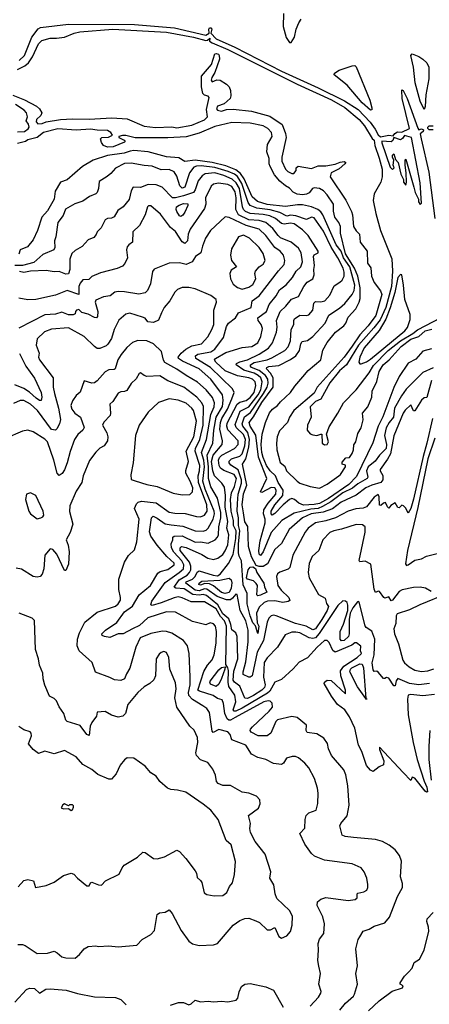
# Model space of a CAD drawing. Extents: x 1246230 to 1426786, y 660032 to 763141.
# Tile 179 of 256: x 1298812 to 1301945, y 713060 to 720598. Entities that reach past the tile are written whole.
import ezdxf

# ---------------------------------------------------------------- set-up
doc = ezdxf.new("R2010")
doc.units = 0

msp = doc.modelspace()

# ---------------------------------------------------------------- linework, layer by layer
at = {"layer": '0CON10XD'}
for points in [[(1300830.6, 720645), (1300828, 720545), (1300851.5, 720461.5), (1300875, 720424), (1300887.7, 720422.3), (1300913.8, 720465), (1300926.2, 720525), (1300947.1, 720575), (1300965, 720601.1)], [(1298807.6, 720285), (1298850, 720325), (1298906.3, 720463.7), (1298953.1, 720526.9), (1298971.5, 720538.5), (1299185, 720564.6), (1299690.5, 720560.5), (1299995.4, 720535.4), (1300235, 720480.3), (1300262.7, 720495), (1300258.7, 720525), (1300265, 720535.8), (1300275, 720535.9), (1300281.1, 720525), (1300275.6, 720495), (1300315, 720450.5), (1300456.8, 720386.8), (1300815, 720204.3), (1301095, 720076.6), (1301298.1, 719978.1), (1301400.6, 719910.6), (1301492.3, 719812.3), (1301530.8, 719760.8), (1301555, 719715.8), (1301571.9, 719701.9), (1301635, 719714.4), (1301670.3, 719709.7), (1301682.5, 719727.5), (1301701, 719739), (1301735, 719736.2), (1301793.8, 719765), (1301738.8, 719995), (1301734.3, 720055.7), (1301735, 720060), (1301745, 720056.2), (1301776.6, 719995), (1301856.6, 719766.6), (1301865, 719755.6), (1301885, 719763.3), (1301900.5, 719755), (1301898.7, 719741.3), (1301874.7, 719725.3), (1301883.4, 719686.6), (1301940.7, 719430.7), (1301986.7, 719075)], [(1298796.6, 720216.6), (1298852.5, 720245), (1298880.9, 720269.1), (1298909.7, 720315), (1298955, 720412.9), (1298981.4, 720438.6), (1299045, 720456.9), (1299095, 720455.5), (1299154.3, 720464.3), (1299228, 720495), (1299273.3, 720505), (1299525, 720525.7), (1299935, 720502.8), (1300142.5, 720465), (1300235, 720438.6), (1300249.8, 720440.2), (1300266.7, 720456.7), (1300265.2, 720435), (1300285, 720421.2), (1300405, 720369), (1300934, 720104), (1301196.6, 719985), (1301299.8, 719925), (1301408.8, 719835), (1301448.8, 719785), (1301508.7, 719688.7), (1301525, 719674.8), (1301529.6, 719635), (1301561.4, 719538.6), (1301584.9, 719454.9), (1301584.9, 719395.1), (1301575.4, 719354.6), (1301522.8, 719265), (1301517.3, 719212.7), (1301537.1, 719115), (1301573.2, 718985), (1301658.4, 718768.4), (1301663.7, 718673.7), (1301656.7, 718555), (1301612.5, 718395), (1301569.7, 718300.3), (1301522.3, 718237.7), (1301404.5, 718105), (1301348.1, 718015), (1301313.3, 717955), (1301259.3, 717910.7), (1301185, 717817.5), (1301116.3, 717693.7), (1301075, 717674.7), (1301034.2, 717635), (1301041.5, 717555), (1301014.6, 717495), (1301011.4, 717455), (1301035, 717428.1), (1301055, 717419.1), (1301085, 717413.6), (1301115, 717426), (1301123.8, 717423.8), (1301126.2, 717356.2), (1301142.9, 717342.9), (1301165, 717346.9), (1301175.3, 717365), (1301158.5, 717425), (1301179.4, 717480.6), (1301246.8, 717585), (1301290, 717665), (1301385.6, 717765), (1301485, 717895.2), (1301519, 717951)], [(1298759.7, 720019.7), (1298848.2, 719985), (1298941.5, 719935), (1298965.1, 719915.1), (1298981.7, 719885), (1298973.4, 719865), (1298940, 719835), (1298939.1, 719815), (1298951.9, 719801.9), (1298985, 719804.1), (1299015, 719816.9), (1299123.3, 719835), (1299215, 719840.1), (1299345, 719837.2), (1299518, 719848), (1299635, 719838.8), (1299763.2, 719783.2), (1299852.1, 719772.1), (1299975, 719777.1), (1300015, 719771.3), (1300128.4, 719791.6), (1300225, 719830.7), (1300248.7, 719855), (1300240.7, 719909.3), (1300262.7, 720002.7), (1300253.3, 720013.3), (1300225, 720019.6), (1300214, 720034), (1300204.2, 720085), (1300203.4, 720165), (1300278.5, 720255), (1300304.2, 720335.8), (1300315, 720340), (1300333.3, 720333.3), (1300338.9, 720325), (1300339.7, 720295), (1300305.2, 720194.8), (1300281.6, 720155), (1300276.7, 720135), (1300285, 720122.2), (1300321.5, 720138.5), (1300345, 720134.7), (1300395, 720103.8), (1300413.8, 720085), (1300425.3, 720055), (1300427.2, 720015), (1300421.8, 719995), (1300375.6, 719954.4), (1300325.2, 719934.8), (1300316.9, 719915), (1300325.6, 719905), (1300355, 719899), (1300395, 719911.2), (1300445, 719913), (1300585, 719898.2), (1300725, 719859.3), (1300819.6, 719795), (1300846.2, 719726.2), (1300850, 719695), (1300817.9, 719545), (1300816.4, 719515), (1300844.7, 719455), (1300863.5, 719435), (1300895, 719420.8), (1300909.5, 719420.5), (1300927.3, 719442.7), (1300926.7, 719465), (1300943.1, 719476.9), (1301045, 719458.5), (1301095, 719478.9), (1301155, 719479.5), (1301225, 719491.5), (1301263.5, 719506.5), (1301295, 719512.5), (1301306.7, 719505), (1301300, 719495), (1301255, 719455.6), (1301195, 719425.5), (1301186.6, 719395), (1301307.6, 719217.6), (1301349.4, 719129.4), (1301357.3, 719105), (1301366.3, 719015), (1301385, 718981.1), (1301411.2, 718955), (1301416.7, 718895), (1301469.2, 718825), (1301472.9, 718735), (1301497.3, 718697.3), (1301502.3, 718635), (1301525, 718587.1), (1301572.4, 718522.4), (1301582.3, 718495), (1301537.5, 718332.5), (1301478.8, 718255), (1301414, 718185), (1301355, 718098), (1301295, 718014.1), (1301088.8, 717785), (1301065, 717738.7), (1300910.1, 717605), (1300877.2, 717555), (1300861.3, 717515), (1300799, 717451), (1300782.6, 717405), (1300776.1, 717355), (1300778.6, 717305), (1300805, 717206.7), (1300839.4, 717179.4), (1300854, 717145), (1300933.5, 717065), (1300955, 717050.9), (1301035, 717023.9), (1301105, 717011.5), (1301165, 717043), (1301253.4, 717106.6), (1301265.9, 717115), (1301304.3, 717175), (1301305, 717187.5), (1301280, 717195), (1301279.3, 717210.7), (1301307.5, 717242.5), (1301335, 717245.8), (1301355, 717277.8), (1301364.5, 717305), (1301367.1, 717342.9), (1301382.5, 717365), (1301399.8, 717430.2), (1301425, 717472.9), (1301440.3, 717535), (1301435.4, 717585), (1301476.1, 717635), (1301505, 717707.5), (1301507.5, 717755), (1301543.2, 717826.8), (1301562.1, 717905), (1301591.8, 717955), (1301639.5, 717995), (1301730.6, 718095), (1301805, 718151.6), (1301865, 718172.9), (1301915, 718215.3), (1301965, 718229.4)], [(1301905, 719910), (1301875, 719973.8), (1301838.1, 720115), (1301825.8, 720235), (1301803.8, 720325), (1301814, 720336), (1301865, 720315.6), (1301896.2, 720295), (1301926.8, 720266.8), (1301940.8, 720235), (1301941.9, 720145), (1301918, 720022), (1301915, 719932.5), (1301905, 719910)], [(1301495, 719904.2), (1301431.8, 719961.8), (1301317.2, 720097.2), (1301218.8, 720175), (1301220.3, 720189.7), (1301255, 720210.6), (1301355, 720245.8), (1301375, 720246.2), (1301385, 720236.7), (1301491.3, 719981.3), (1301506.5, 719923.5), (1301505, 719907.5), (1301495, 719904.2)], [(1298795, 719738.6), (1298848.3, 719741.7), (1298877.5, 719762.5), (1298885.2, 719774.8), (1298878.8, 719798.8), (1298862.4, 719825), (1298871, 719855), (1298865.2, 719885.2), (1298845.6, 719905.6), (1298779.6, 719949.6)], [(1301137.3, 719287.3), (1301105, 719304.8), (1301065, 719309.6), (1301051.4, 719305), (1301027, 719273), (1301007.3, 719262.7), (1300975, 719258.1), (1300935, 719263.3), (1300905, 719277.3), (1300875, 719308.4), (1300844.9, 719324.9), (1300801.1, 719361.1), (1300760.9, 719410.9), (1300728.6, 719475), (1300721.7, 719495), (1300720.5, 719535), (1300703.3, 719586.7), (1300706.6, 719643.4), (1300744.6, 719705), (1300738.9, 719735), (1300711.4, 719765), (1300674.2, 719785), (1300575, 719805.8), (1300435, 719811.6), (1300305, 719779.4), (1300185, 719730), (1300085, 719702.5), (1299946, 719694), (1299694.8, 719694.8), (1299625, 719710.7), (1299599.1, 719710.9), (1299570, 719705), (1299570, 719695), (1299612.5, 719675), (1299618.8, 719665), (1299615, 719661.2), (1299526.7, 719625), (1299485, 719621.5), (1299453.8, 719635), (1299438.3, 719658.3), (1299431.2, 719685), (1299440, 719695), (1299492.4, 719697.6), (1299521.2, 719715), (1299508.9, 719735), (1299485, 719749.5), (1299405, 719751.7), (1299355, 719760), (1299245, 719751.9), (1299103.1, 719763.1), (1298995, 719734.8), (1298945, 719696.4), (1298875, 719677.3), (1298855.5, 719664.5), (1298795, 719651.5)], [(1301975, 719755.2), (1301944.9, 719754.9), (1301934.3, 719764.3), (1301933.7, 719775), (1301944.9, 719785.1), (1301975, 719784.8)], [(1301875, 719182.5), (1301885.8, 719194.2), (1301875, 719350), (1301809.6, 719695), (1301755, 719711.1), (1301741.5, 719688.5), (1301725, 719678.7), (1301675, 719696.2), (1301667.7, 719672.3), (1301655, 719664.2), (1301582.4, 719667.6), (1301581.8, 719655), (1301645, 719470), (1301665, 719450), (1301676.7, 719465), (1301670, 719485), (1301673, 719523), (1301663.8, 719545), (1301665, 719560), (1301675, 719570), (1301687.5, 719527.5), (1301706.2, 719505), (1301726.7, 719415), (1301747.5, 719375), (1301747.5, 719355), (1301765, 719330), (1301770, 719355), (1301768.8, 719425), (1301760, 719485), (1301760, 719525), (1301765, 719530), (1301826.4, 719316.4), (1301836.7, 719275), (1301862.5, 719225), (1301863.6, 719203.6), (1301875, 719182.5)], [(1301975, 717932.1), (1301895, 717897.4), (1301769.5, 717770.5), (1301731.6, 717718.4), (1301679.1, 717625), (1301671.4, 717555), (1301637.7, 717515), (1301616.4, 717473.6), (1301602.9, 717415), (1301619.2, 717345), (1301615.6, 717314.4), (1301565, 717264.2), (1301531.1, 717218.9), (1301478.4, 717175), (1301464.8, 717145), (1301475.8, 717095), (1301470.8, 717085), (1301398.8, 717045), (1301359.2, 717010.8), (1301285, 716975.7), (1301192.3, 716907.7), (1301128.9, 716871.1), (1301095, 716856.3), (1301038.4, 716851.6), (1300910.8, 716819.2), (1300816.6, 716763.4), (1300735, 716671.3), (1300675, 716524.6), (1300655, 716496.2), (1300645, 716505.6), (1300640.3, 716535), (1300652.7, 716607.3), (1300691.1, 716745), (1300690.6, 716775), (1300677.2, 716815), (1300679.6, 716845), (1300713.9, 716896.1), (1300772.8, 716965), (1300775.3, 716995.3), (1300765, 717013), (1300735, 717016.2), (1300665, 716977.5), (1300655, 716982.5), (1300703.3, 717085), (1300639, 717249), (1300617.4, 717417.4), (1300575.5, 717485), (1300568, 717515), (1300602, 717558), (1300665, 717666.3), (1300750.1, 717785), (1300750.5, 717855), (1300731.5, 717891.5), (1300701.2, 717925), (1300702.1, 717935), (1300717.8, 717942.2), (1300795, 717950.7), (1300885, 717996.6), (1300924.7, 718025), (1300952.6, 718065), (1300962.7, 718117.3), (1300973.6, 718135), (1301015, 718142.5), (1301055, 718173.3), (1301149.6, 718275), (1301176.5, 718335), (1301259.8, 718390.2), (1301299.1, 718425), (1301355, 718495.4), (1301370.2, 718525), (1301374.8, 718565.2), (1301337.6, 718705), (1301290.3, 718775), (1301270.3, 718825), (1301234.1, 718875), (1301131.3, 719105), (1301115, 719128), (1301092.1, 719145), (1301045, 719164.9), (1300975, 719179.8), (1300938.1, 719181.9), (1300845, 719167), (1300704.3, 719184.3), (1300630.9, 719205), (1300591.8, 719241.8), (1300529.1, 719379.1), (1300501.7, 719421.7), (1300465, 719449.7), (1300389.5, 719479.5), (1300285, 719504.9), (1300155, 719523.6), (1300075, 719512.7), (1300029.7, 719539.7), (1299935, 719548.1), (1299795, 719585.2), (1299685, 719595.6), (1299658.3, 719591.7), (1299612.6, 719577.4), (1299485, 719559.5), (1299375, 719521.7), (1299292.5, 719475), (1299175, 719371.5), (1299125, 719353.5), (1299083.8, 719285), (1299077, 719225), (1299025, 719135.2), (1298981.7, 719085), (1298949.7, 718985), (1298915, 718913.6), (1298870.9, 718859.1), (1298816.2, 718835), (1298805, 718801.9)], [(1301963.4, 717836.6), (1301927.5, 717705), (1301905, 717702.5), (1301886.1, 717683.9), (1301835, 717603.3), (1301824.3, 717604.3), (1301805, 717650), (1301760.3, 717609.7), (1301745, 717586.7), (1301675, 717410.8), (1301649.3, 717275), (1301626.8, 717233.2), (1301569.6, 717155), (1301569.2, 717145), (1301589.5, 717109.5), (1301590.1, 717075), (1301575, 717053.5), (1301505.2, 717035.2), (1301460, 717015), (1301385, 716958.7), (1301271.8, 716905), (1301206.1, 716853.9), (1301133.2, 716826.8), (1301042.9, 716815), (1300975, 716783.9), (1300873.5, 716695), (1300815, 716587.5), (1300765, 716541.9), (1300706.8, 716433.2), (1300675, 716412.5), (1300645, 716410.8), (1300620.5, 716420.5), (1300586.1, 716485), (1300562.5, 716565), (1300558.2, 716718.2), (1300535, 716753.8), (1300523.2, 716823.2), (1300515.1, 716885), (1300523.1, 716966.9), (1300550.7, 717035), (1300516.1, 717195), (1300542.8, 717237.2), (1300564.9, 717325), (1300568.9, 717385), (1300556.5, 717436.5), (1300520.4, 717485), (1300513.5, 717505), (1300532, 717558), (1300578.2, 717591.8), (1300678.5, 717735), (1300706.1, 717785), (1300712.4, 717815), (1300710.8, 717845), (1300693, 717875), (1300645, 717911.5), (1300584.4, 717935), (1300576.9, 717945), (1300578.1, 717955), (1300605, 717973.9), (1300705, 717994.9), (1300740.4, 718009.6), (1300840, 718065), (1300865.8, 718094.2), (1300885, 718138.8), (1300890, 718225), (1300910.4, 718265), (1300909.2, 718295), (1300915, 718308.9), (1300954.7, 718335.3), (1301005, 718332.9), (1301025, 718338.8), (1301055.2, 718374.8), (1301063.4, 718426.6), (1301075, 718441.5), (1301115, 718439.2), (1301145.7, 718445), (1301185, 718490), (1301218.7, 718561.3), (1301262.3, 718587.7), (1301279.6, 718605), (1301293.2, 718635), (1301293.7, 718665), (1301285.7, 718695), (1301246.9, 718775), (1301195.7, 718855.7), (1301135, 718979.3), (1301065, 719080), (1301045, 719086.2), (1301005, 719067.7), (1300925, 719095.7), (1300885, 719101), (1300854.5, 719094.5), (1300803.2, 719123.2), (1300728.6, 719141.4), (1300625.5, 719155.5), (1300576.1, 719175), (1300558.9, 719198.9), (1300510.4, 719345), (1300477.3, 719397.3), (1300454.7, 719414.7), (1300406.1, 719436.1), (1300305, 719465.8), (1300200.5, 719479.5), (1300165, 719476.7), (1300145, 719468.3), (1300110.9, 719425), (1300075, 719317.1), (1300055, 719307.5), (1300036.6, 719325), (1300015, 719401.1), (1299995, 719433.2), (1299955, 719451.9), (1299895, 719448.6), (1299825, 719476.6), (1299765, 719480.6), (1299665, 719499.2), (1299615, 719497.1), (1299545, 719460.6), (1299510.7, 719419.3), (1299481.4, 719398.6), (1299420.5, 719359.5), (1299414.4, 719305), (1299404.4, 719275.6), (1299394.5, 719265.5), (1299345.4, 719244.6), (1299295, 719210), (1299235, 719189.2), (1299162.1, 719147.9), (1299145, 719100), (1299102.9, 719045), (1299089.2, 718935), (1299079.2, 718905), (1299082.3, 718855), (1299074.6, 718835.4), (1298988.5, 718801.5), (1298919.7, 718740.3), (1298835, 718715.4), (1298775, 718717.2)], [(1301064.4, 718645), (1301061.2, 718685), (1301066.4, 718716.4), (1301058.8, 718785), (1301065, 718797.5), (1301095, 718812.5), (1301096, 718825), (1301019.4, 718945), (1300975, 718989.2), (1300911.9, 719035), (1300885, 719040.3), (1300835, 719032.3), (1300815, 719038.9), (1300768.4, 719075), (1300725, 719097.6), (1300675, 719107.7), (1300575, 719113.8), (1300539.7, 719129.7), (1300524.9, 719144.9), (1300517.1, 719165), (1300493.7, 719305), (1300469.1, 719349.1), (1300438.3, 719378.3), (1300375.1, 719405.1), (1300305, 719424.6), (1300231.7, 719418.3), (1300207.5, 719402.5), (1300178.1, 719365), (1300154.8, 719295), (1300141.2, 719275), (1300065, 719249.1), (1300005, 719234.1), (1299981.9, 719235), (1299902.9, 719315), (1299855, 719334.6), (1299794.6, 719335.4), (1299735.4, 719314.6), (1299681.2, 719315), (1299665, 719288.8), (1299648.7, 719221.3), (1299603.5, 719165), (1299562.8, 719137.2), (1299535, 719090), (1299515, 719078.5), (1299485, 719076.2), (1299465, 719066.5), (1299434.4, 719005.6), (1299404, 718975), (1299397.7, 718952.3), (1299379.7, 718930.3), (1299335, 718912), (1299289.3, 718860.7), (1299237.9, 718832.1), (1299211.5, 718808.5), (1299194.7, 718765.3), (1299195.3, 718685), (1299185, 718651.9), (1299165, 718649.2), (1299115, 718670), (1299075, 718668.4), (1299015, 718677.1), (1298895, 718673.6), (1298845, 718661.9), (1298811, 718669)], [(1301960.9, 716220.9), (1301916.7, 716246.7), (1301875, 716253.8), (1301825, 716250.9), (1301737, 716233), (1301715, 716220), (1301665, 716153.8), (1301655, 716150), (1301635, 716180), (1301605, 716170), (1301597.5, 716175), (1301565, 716220), (1301555, 716223.3), (1301535, 716213.3), (1301525, 716237.5), (1301498.3, 716428.3), (1301455, 716452), (1301415, 716448.6), (1301407.9, 716457.9), (1301454.8, 716674.8), (1301453.8, 716715), (1301435, 716731.2), (1301385, 716732.9), (1301275, 716696.3), (1301214, 716685), (1301185, 716671.2), (1301130, 716615), (1301099.5, 716535), (1301050.7, 716489.3), (1301026.1, 716435), (1301018.4, 716365), (1301027.3, 716325), (1301097.5, 716197.5), (1301148.3, 716168.3), (1301159.1, 716129.1), (1301173.6, 716105), (1301165.5, 716075), (1301124.4, 716005), (1301075, 715934.8), (1301055, 715926.4), (1301004.7, 715954.7), (1300921.8, 715975), (1300775, 716034.3), (1300755, 716038), (1300735, 716032.8), (1300717.5, 716015), (1300705, 715985.8), (1300678.5, 715845), (1300629.9, 715755), (1300589.3, 715575), (1300576.5, 715563.5), (1300565, 715563.1), (1300522.7, 715585), (1300522.2, 715605), (1300542.5, 715682.5), (1300559, 715835), (1300560.2, 715925), (1300542, 715995), (1300498.4, 716075), (1300475, 716196.9), (1300465, 716201.1), (1300441.1, 716168.9), (1300425, 716157.6), (1300395, 716155.2), (1300322.5, 716182.5), (1300245, 716238.9), (1300225, 716239.5), (1300185, 716224.7), (1300155, 716229.4), (1300084.1, 716285), (1300085.3, 716295), (1300135, 716315.2), (1300154.3, 716335.7), (1300170.9, 716369.1), (1300185, 716378.1), (1300292.5, 716345), (1300325, 716341.4), (1300345, 716352), (1300408.5, 716435), (1300445.7, 716504.3), (1300465.3, 716625.3), (1300468.7, 716685), (1300448.7, 716725), (1300448.3, 716765), (1300429.4, 716835), (1300425.7, 716925), (1300432.9, 716975), (1300456.4, 717025), (1300470.6, 717085), (1300451.6, 717115), (1300375, 717146.4), (1300347.7, 717165), (1300337.3, 717185), (1300333.3, 717225), (1300340.2, 717245), (1300357.8, 717265), (1300455.4, 717315), (1300483.1, 717345), (1300484.2, 717375), (1300405, 717458.2), (1300396.5, 717485), (1300399.8, 717510.2), (1300475, 717654.8), (1300495, 717669.1), (1300545, 717681.6), (1300575, 717706), (1300605.3, 717745), (1300618.7, 717798.7), (1300614, 717825), (1300593.2, 717845), (1300565, 717855.8), (1300478.2, 717871.8), (1300385, 717908.7), (1300311.9, 717975), (1300301.8, 717995), (1300309.2, 718005), (1300389.6, 718050.4), (1300515, 718087.3), (1300588, 718095), (1300634.6, 718125), (1300658.1, 718171.9), (1300669.1, 718235), (1300658.7, 718265), (1300636.1, 718295), (1300634.6, 718315), (1300700.2, 718365), (1300721.2, 718418.8), (1300775, 718484.6), (1300800.6, 718529.4), (1300850.6, 718569.4), (1300900, 718625), (1300928.3, 718671.7), (1300961.9, 718705), (1300975.8, 718745), (1300965, 718814), (1300945, 718849.6), (1300888.2, 718895), (1300807.1, 718927.1), (1300788.3, 718945), (1300749.1, 718999.1), (1300695, 719045.6), (1300645, 719061.6), (1300565, 719065.4), (1300486.9, 719105), (1300464.8, 719145), (1300468.7, 719235), (1300461, 719281), (1300435, 719321.9), (1300404.8, 719335.2), (1300332.9, 719347.1), (1300295, 719337.9), (1300277.3, 719322.7), (1300234.6, 719235), (1300235.3, 719185), (1300225, 719152.5), (1300115.9, 718995), (1300101.6, 718955), (1300096.2, 718903.8), (1300076.2, 718885), (1300055, 718897.1), (1300005, 718975.6), (1299965, 719007.5), (1299889.3, 719109.3), (1299815, 719171.8), (1299797.3, 719172.7), (1299789.5, 719165)], [(1301962.7, 718077.3), (1301895, 718060.4), (1301841.8, 717998.2), (1301785, 717969.1), (1301715, 717865.5), (1301675, 717782.5), (1301591.2, 717558.8), (1301555, 717485.6), (1301512.5, 717357.5), (1301389.7, 717100.3), (1301329.7, 717040.3), (1301175, 716932.8), (1301105, 716894), (1301065.5, 716885.5), (1300982.2, 716882.2), (1300947, 716897), (1300915, 716924.1), (1300895, 716932.9), (1300875, 716923.6), (1300827.8, 716885), (1300765, 716816.6), (1300743.1, 716805), (1300735.8, 716815.8), (1300736.9, 716835), (1300763.9, 716885), (1300823.9, 716955), (1300828.4, 716995), (1300789, 717055), (1300768.9, 717105), (1300728.1, 717145), (1300700.3, 717185), (1300674, 717245), (1300664.8, 717285), (1300660.6, 717345), (1300666.9, 717425), (1300692.8, 717515), (1300723.1, 717586.9), (1300745, 717617.2), (1300785, 717643.8), (1300807.7, 717672.3), (1300885, 717742.7), (1300917.5, 717792.5), (1300977.1, 717862.9), (1301018.4, 717911.6), (1301116.2, 717995), (1301132, 718068), (1301163.6, 718126.4), (1301228.9, 718205), (1301291.8, 718255), (1301308.2, 718275), (1301325, 718321.4), (1301382.5, 718385), (1301409.7, 718435), (1301416.8, 718463.2), (1301417.7, 718545), (1301399.4, 718635), (1301373.6, 718695), (1301305, 718804.4), (1301266.4, 718965), (1301267.2, 719015), (1301253.5, 719045), (1301222.2, 719085), (1301212.7, 719132.7), (1301211.5, 719185), (1301165, 719257.9), (1301137.3, 719287.3)], [(1300045, 719091.8), (1300035, 719096.4), (1300015, 719129.1), (1300009.1, 719145), (1300011.4, 719165), (1300031.1, 719178.9), (1300065, 719189.6), (1300098.6, 719188.6), (1300099.7, 719175), (1300076.2, 719125), (1300059.2, 719100.8), (1300045, 719091.8)], [(1299789.5, 719165), (1299771.8, 719105), (1299727.6, 719022.4), (1299677.3, 718975), (1299675.6, 718895), (1299646, 718875), (1299635, 718858.8), (1299630.5, 718835), (1299635.7, 718775.7), (1299617.8, 718732.2), (1299598.5, 718711.5), (1299556.8, 718693.2), (1299430, 718660), (1299365, 718630.8), (1299341.2, 718608.8), (1299295, 718606.2), (1299275, 718582.1), (1299264.2, 718555), (1299265, 718494.5), (1299175, 718524.4), (1299085, 718487.8), (1298935, 718455.6), (1298875, 718452.1), (1298804.7, 718465.3)], [(1300600.4, 715425), (1300555, 715402.1), (1300535, 715403.9), (1300495.5, 715495.5), (1300455, 715527), (1300445, 715542.3), (1300450, 715610), (1300480.8, 715705), (1300475.7, 715875.7), (1300465, 715903.1), (1300435, 715926), (1300428.5, 715968.5), (1300411.3, 716011.3), (1300365, 716049.6), (1300329.2, 716119.2), (1300240.3, 716190.3), (1300216.9, 716196.9), (1300185, 716191.6), (1300137.4, 716197.4), (1300069.9, 716239.9), (1300006.1, 716246.1), (1299995, 716252.9), (1300031.7, 716308.3), (1300094.2, 716345.8), (1300111.9, 716365), (1300120.5, 716385), (1300121, 716415), (1300112.4, 716445), (1300040.4, 716535), (1300039.5, 716555), (1300050, 716565), (1300085, 716558.3), (1300205, 716503.5), (1300251.2, 716475), (1300295, 716464.6), (1300328.6, 716475), (1300365, 716502.9), (1300385, 716531.5), (1300405, 716578.1), (1300411.3, 716655), (1300396.1, 716705), (1300403.5, 716755), (1300384.9, 716865), (1300385.8, 716955.8), (1300379.2, 717019.2), (1300359.6, 717049.6), (1300302.3, 717105), (1300289.6, 717145), (1300279.3, 717215), (1300292.9, 717265), (1300361.6, 717345), (1300364.3, 717375), (1300343.7, 717463.7), (1300349.2, 717515), (1300358.7, 717545), (1300402.4, 717615), (1300434.1, 717694.1), (1300453.3, 717745), (1300441.3, 717771.3), (1300271.5, 717935), (1300160.8, 718005), (1300158, 718025), (1300175, 718036.8), (1300275, 718054.3), (1300306.2, 718075), (1300371.4, 718165), (1300395, 718249.2), (1300410.5, 718275), (1300462.2, 718315), (1300485.6, 718355), (1300582.2, 718395), (1300590.9, 718445), (1300645, 718483.1), (1300790.8, 718675), (1300835, 718723.5), (1300841.6, 718755), (1300830, 718795), (1300805.4, 718825), (1300765, 718853.8), (1300696.2, 718945), (1300645, 718993.3), (1300543.7, 719023.7), (1300415, 719084.7), (1300385, 719089.5), (1300271.8, 718985), (1300234.7, 718925.3), (1300209.6, 718865), (1300197.9, 718812.1), (1300156, 718785), (1300131.2, 718745), (1300085, 718723.8), (1300035, 718737.5), (1299955, 718735.2), (1299841, 718689), (1299828.7, 718671.3), (1299813.8, 718575), (1299790.5, 718525), (1299771.9, 718508.1), (1299723, 718497), (1299615, 718514.7), (1299565, 718516.9), (1299539.2, 718510.8), (1299505, 718482.7), (1299454.6, 718475.4), (1299395, 718452), (1299390.4, 718435), (1299410.3, 718365), (1299407.3, 718325), (1299400, 718315), (1299385, 718317.3), (1299335, 718344.7), (1299286.9, 718356.9), (1299265, 718379.1), (1299248, 718375), (1299239.2, 718365), (1299237.5, 718345), (1299221.1, 718338.9), (1299185, 718339.4), (1299135, 718358.3), (1299085, 718342.9), (1299005, 718338.7), (1298805, 718237.5)], [(1300515, 718534.6), (1300565, 718550.4), (1300595, 718571.5), (1300618.1, 718615), (1300612, 718655), (1300616.4, 718673.6), (1300643.3, 718705), (1300675, 718726.5), (1300689.6, 718755), (1300675, 718807.5), (1300645, 718853.5), (1300570.6, 718925), (1300525, 718947.6), (1300486, 718935), (1300433.3, 718845), (1300425.6, 718794.4), (1300433.5, 718755), (1300470, 718705), (1300430.5, 718679.5), (1300420.4, 718655), (1300424.7, 718614.7), (1300445, 718574), (1300477.2, 718547.2), (1300515, 718534.6)], [(1301969.1, 717545), (1301927.7, 717355), (1301899, 717255), (1301825, 716927.1), (1301805, 716855.8), (1301785, 716820), (1301765, 716857.5), (1301747.5, 716875), (1301735, 716880), (1301715, 716860), (1301705, 716863.3), (1301685, 716900), (1301650.5, 716879.5), (1301635, 716857.5), (1301625, 716867.5), (1301611.7, 716901.7), (1301595, 716896.2), (1301575, 716878.8), (1301565, 716882.5), (1301562.5, 716945), (1301555, 716962.5), (1301525, 716943.6), (1301465, 716867.8), (1301440.8, 716859.2), (1301382.7, 716852.7), (1301325, 716835.3), (1301227, 716783), (1301155, 716760.6), (1301075, 716744.7), (1301019.3, 716705), (1300996.5, 716675), (1300902.8, 716497.2), (1300878.8, 716405), (1300865, 716392.1), (1300801.4, 716368.6), (1300785, 716354.4), (1300776.4, 716335), (1300787.7, 716265), (1300811.6, 716231.6), (1300871.5, 716175), (1300879.4, 716150.6), (1300867.1, 716142.9), (1300825, 716137.1), (1300765, 716149.6), (1300708, 716145), (1300683.5, 716135), (1300645, 716101.4), (1300624.1, 716054.1), (1300630, 715980), (1300641.8, 715955), (1300635, 715898), (1300616.5, 715956.5), (1300595, 715980), (1300576.2, 716033.8), (1300552.5, 716125), (1300552.3, 716205), (1300521.2, 716271.2), (1300510, 716455), (1300490.9, 716490.9), (1300485.2, 716515.2), (1300484.9, 716585), (1300495.1, 716685), (1300486.7, 716725), (1300487, 716785), (1300475.3, 716835), (1300477.5, 716895), (1300482.9, 716965), (1300509.2, 717050.8), (1300509.8, 717075), (1300483, 717153), (1300427.6, 717187.6), (1300413.7, 717205), (1300415, 717217.1), (1300431.6, 717235), (1300495, 717257.3), (1300513.8, 717275), (1300534.8, 717335.2), (1300540.3, 717385), (1300525, 717423.3), (1300469.2, 717475), (1300460.2, 717499.8), (1300499.8, 717600.2), (1300565, 717633.5), (1300635.3, 717725), (1300656.1, 717765), (1300666.4, 717825), (1300656.5, 717855), (1300635.5, 717875), (1300605, 717890.8), (1300526.7, 717915), (1300468.6, 717955), (1300470.8, 717965), (1300495, 717978.2), (1300555, 717994.8), (1300645, 718037.6), (1300716, 718084), (1300746, 718125), (1300777.8, 718205), (1300781.2, 718245), (1300775.9, 718295), (1300805.2, 718364.8), (1300848.8, 718405), (1300891.7, 718458.3), (1300945, 718480), (1300985, 718555.4), (1301011.8, 718588.2), (1301054, 718615), (1301064.4, 718645)], [(1301425, 717964), (1301465, 717977.5), (1301495, 717999.1), (1301758.7, 718215), (1301779.5, 718240.5), (1301798.2, 718301.8), (1301800.2, 718340.2), (1301758.4, 718455), (1301748.9, 718565), (1301735, 718644.3), (1301725, 718646.7), (1301704.8, 718625.2), (1301681.4, 718508.6), (1301647.1, 718392.9), (1301613.9, 718306.1), (1301562.5, 718217.5), (1301447.3, 718085), (1301414.7, 718015), (1301406, 717976), (1301414, 717964), (1301425, 717964)], [(1301985, 715432.7), (1301895, 715421.1), (1301805, 715430.8), (1301785, 715425.5), (1301779.1, 715395), (1301784.8, 715275), (1301821.6, 715065), (1301853.8, 714933.8), (1301907.3, 714767.3), (1301927, 714723), (1301932.5, 714687.5), (1301925, 714683.3), (1301915, 714691.2), (1301835, 714791.2), (1301815, 714797.5), (1301805, 714772.5), (1301744.5, 714834.5), (1301565, 715027.5), (1301565, 715010), (1301596.9, 714925), (1301596, 714894), (1301561.4, 714878.6), (1301515, 714842.5), (1301495, 714853.3), (1301465, 714888), (1301429.5, 714995), (1301403.2, 715045), (1301376.2, 715175), (1301335, 715261.2), (1301298.6, 715315), (1301242.9, 715355), (1301197.9, 715417.9), (1301141.9, 715515), (1301143.5, 715525), (1301165, 715540.8), (1301195, 715538.6), (1301305, 715437.5), (1301305.6, 715465), (1301268, 715575), (1301265, 715613.8), (1301291.3, 715648.7), (1301394.4, 715715), (1301426.2, 715745), (1301420, 715765), (1301420.7, 715800.7), (1301388.3, 715828.3), (1301375, 715826.9), (1301351.8, 715808.2), (1301224.8, 715754.8), (1301207.3, 715767.3), (1301179.3, 715829.3), (1301164.2, 715844.2), (1301145, 715846), (1301086.9, 715795), (1301015, 715712.3), (1300950.6, 715679.4), (1300905, 715628.6), (1300815, 715547.5), (1300765, 715527.1), (1300725, 715456.2), (1300707.9, 715442.1), (1300515, 715328), (1300465, 715304.3), (1300453.8, 715305), (1300446.2, 715315), (1300466.4, 715375), (1300456.7, 715426.7), (1300413.3, 715493.3), (1300407.6, 715525), (1300409.6, 715615), (1300405, 715636), (1300390.3, 715660.3), (1300393, 715955), (1300380, 715995), (1300348.6, 716028.6), (1300315, 716087), (1300225, 716140.2), (1300125, 716140), (1300055, 716172.4), (1300025, 716179.1), (1299995, 716173), (1299895, 716132.8), (1299825, 716114.1), (1299815, 716118.8), (1299822.4, 716145), (1299925, 716290), (1300033.3, 716365), (1300065, 716393.6), (1300068.5, 716425), (1300051.8, 716455), (1299990.4, 716520.4), (1299972.3, 716555), (1299971.4, 716585), (1299983.8, 716615), (1299984.6, 716635), (1299994.4, 716645), (1300055, 716645.2), (1300155, 716598.8), (1300195, 716601), (1300255, 716590), (1300307, 716615), (1300325.6, 716635), (1300334.1, 716655), (1300335.2, 716715), (1300351, 716785), (1300349.8, 716825), (1300324.5, 716934.5), (1300275, 717022.3), (1300255.8, 717085), (1300255.9, 717175), (1300245.9, 717264.1), (1300290.5, 717355), (1300296.4, 717456.4), (1300316.4, 717555), (1300363.7, 717636.3), (1300369.9, 717685), (1300363, 717725), (1300274.8, 717845), (1300185, 717923.8), (1300058.9, 717985), (1300028.2, 718005), (1300024, 718015), (1300046.7, 718045), (1300083.6, 718076.4), (1300129.6, 718100.4), (1300203.1, 718116.9), (1300250.5, 718169.5), (1300282.8, 718225), (1300297.6, 718265), (1300296.4, 718375), (1300316.9, 718435), (1300315.7, 718455), (1300275, 718486.7), (1300155, 718537.5), (1300105, 718546.9), (1300055, 718547.1), (1300018.3, 718531.7), (1299998, 718512), (1299961.9, 718445), (1299918.1, 718395), (1299897, 718353), (1299875, 718297.5), (1299835, 718280), (1299793.3, 718285), (1299771.9, 718311.9), (1299751.5, 718321.5), (1299655, 718350.6), (1299625, 718344.4), (1299571.8, 718298.2), (1299534.7, 718225.3), (1299515, 718157.5), (1299487.5, 718115), (1299475, 718101.5), (1299425, 718080), (1299405, 718081.9), (1299385, 718095.6), (1299305, 718173.8), (1299185, 718238.7), (1299055, 718228.3), (1299002.5, 718207.5), (1298946.4, 718155), (1298939.2, 718105), (1298960.5, 718045), (1298957.3, 718015), (1298963.8, 717995), (1299068.2, 717855), (1299068.7, 717785), (1299078.4, 717735), (1299109, 717625), (1299123.8, 717536.2), (1299116.5, 717505), (1299096.9, 717465), (1299085, 717455.7), (1299055, 717461.1), (1298948.8, 717605), (1298895, 717655.3), (1298845, 717682.3), (1298815, 717683.5), (1298765, 717658.9)], [(1301519, 717951), (1301631.7, 718065), (1301725, 718139.2), (1301820.7, 718195), (1301855.3, 718224.7), (1302035, 718318.8)], [(1301262.1, 713015), (1301305, 713069.6), (1301365, 713122.2), (1301373, 713137), (1301396.5, 713215), (1301384.2, 713295), (1301395.4, 713355), (1301384.2, 713485), (1301401.4, 713555), (1301413, 713577), (1301440.8, 713619.2), (1301486.7, 713635), (1301525, 713657.1), (1301605.9, 713684.1), (1301642.1, 713727.9), (1301702.9, 713885), (1301741.2, 713955), (1301740.4, 713985), (1301725.6, 714035), (1301731.9, 714155), (1301717.9, 714197.9), (1301683.3, 714243.3), (1301639.1, 714279.1), (1301587.1, 714307.1), (1301535, 714322.7), (1301365, 714336.4), (1301302.5, 714345), (1301280, 714355), (1301261.2, 714425), (1301268.8, 714445), (1301316.2, 714503.8), (1301331.8, 714585), (1301323.1, 714733.1), (1301306.1, 714816.1), (1301290.8, 714855), (1301198.1, 714965), (1301175.5, 715015), (1301166.3, 715056.3), (1301137.9, 715097.9), (1301085, 715131.4), (1301011.5, 715141.5), (1301004.4, 715155), (1301005, 715198), (1300935, 715256.5), (1300895, 715264), (1300785, 715237.3), (1300772.1, 715225), (1300734.3, 715135.7), (1300705, 715115.8), (1300636, 715114), (1300582.2, 715142.2), (1300575.9, 715155), (1300578.5, 715165), (1300593.6, 715185), (1300721.5, 715305), (1300745.6, 715335), (1300743.3, 715365), (1300729.5, 715379.5), (1300714.1, 715384.1), (1300680, 715375), (1300459.8, 715255), (1300425, 715235.1), (1300412.1, 715235), (1300398.6, 715245), (1300382.4, 715285), (1300372.4, 715362.4), (1300360.6, 715390.6), (1300325, 715400), (1300291.9, 715425), (1300186.8, 715456.8), (1300176.1, 715466.1), (1300221.3, 715608.7), (1300248.8, 715655), (1300285, 715697.8), (1300300.6, 715735), (1300314.1, 715825), (1300317.7, 715915), (1300309.4, 715955), (1300295, 715972), (1300269.3, 715980.7), (1300235, 715966.2), (1300135, 715989.5), (1300005, 716063.2), (1299935, 716064.2), (1299792, 716018), (1299729.2, 715960.8), (1299674.5, 715934.5), (1299605, 715897.1), (1299565, 715895.3), (1299501.7, 715868.3), (1299460.8, 715875), (1299444.1, 715884.1), (1299441.5, 715895), (1299468.2, 715925), (1299555, 715984), (1299615, 716063.9), (1299675, 716107.5), (1299726.9, 716195), (1299812.4, 716265), (1299869, 716361), (1299887.5, 716372.5), (1299945, 716387.9), (1299994.5, 716425), (1299995, 716437.1), (1299939, 716489), (1299864.5, 716574.5), (1299816.1, 716645), (1299806.2, 716676.2), (1299821.8, 716785), (1299832.3, 716797.7), (1299865, 716782.4), (1299925, 716737.7), (1299971.4, 716731.4), (1300059.7, 716719.7), (1300155, 716684.2), (1300215, 716682), (1300239, 716691), (1300255, 716706.4), (1300291.3, 716775), (1300301.8, 716815), (1300299.7, 716835), (1300230.3, 717005), (1300214.3, 717065), (1300226, 717175), (1300221.2, 717225), (1300204.2, 717285), (1300240.1, 717385), (1300274.5, 717575.5), (1300300, 717635), (1300301.5, 717665), (1300286, 717706), (1300238.2, 717765), (1300172.3, 717822.3), (1300084.5, 717874.5), (1300015, 717923.5), (1299923.4, 717973.4), (1299912.6, 717992.6), (1299896.6, 718056.6), (1299835.2, 718115.2), (1299785, 718139.1), (1299715, 718142.5), (1299675, 718126.7), (1299632.3, 718087.7), (1299589.1, 718035), (1299563.8, 717995), (1299541.9, 717925), (1299535, 717919.5), (1299493.8, 717916.2), (1299465, 717902.2), (1299405, 717832.9), (1299385, 717818.6), (1299365, 717816), (1299305, 717833.3), (1299275, 717746.7), (1299245, 717721.2), (1299215, 717681.2), (1299204.7, 717645.3), (1299211.8, 717615), (1299235, 717586.2), (1299276.2, 717555), (1299305.4, 717475), (1299295.3, 717454.7), (1299257.6, 717422.4), (1299232.5, 717385), (1299198.1, 717291.9), (1299175.7, 717204.3), (1299155, 717152), (1299136.9, 717123.1), (1299115, 717109.2), (1299099.6, 717125), (1299074.3, 717225), (1299024.1, 717365), (1299005, 717386.8), (1298915, 717443.1), (1298875, 717455.6), (1298835, 717448.6), (1298705, 717392.7)], [(1298811.2, 718041.2), (1298858.2, 717945), (1298925, 717853.3), (1298975.3, 717745), (1298981.9, 717708.1), (1298976.9, 717683.1), (1298965, 717683.1), (1298939.3, 717699.3), (1298886.8, 717746.8), (1298845.1, 717775.1), (1298775, 717802.7)], [(1301035, 713045.6), (1301098.9, 713115), (1301116, 713145), (1301118.3, 713158.3), (1301100, 713215), (1301112.7, 713295), (1301100.7, 713350.7), (1301092.9, 713395), (1301098.9, 713475), (1301095.6, 713525), (1301105, 713558.8), (1301138.9, 713601.1), (1301143.6, 713675), (1301129.9, 713729.9), (1301087.1, 713815), (1301091.5, 713845), (1301114.7, 713865.3), (1301155, 713878.2), (1301325, 713854.3), (1301378.8, 713861.2), (1301393.3, 713875), (1301393.3, 713905), (1301398.3, 713911.7), (1301445, 713920.6), (1301467.5, 713932.5), (1301476.5, 713955), (1301476.2, 713976.2), (1301466.9, 714025), (1301448.1, 714075), (1301424, 714105), (1301356.1, 714136.1), (1301145, 714162.9), (1301067.1, 714195), (1301044.4, 714215), (1300994.4, 714285), (1300955, 714366.2), (1300992.2, 714407.8), (1300994.7, 714475.3), (1301004.1, 714505.9), (1301024.7, 714525.3), (1301079.2, 714545), (1301092.6, 714597.4), (1301095.5, 714675), (1301090.9, 714715), (1301068.3, 714788.3), (1301025, 714869.2), (1300994.2, 714905), (1300945, 714946.9), (1300923.2, 714956.8), (1300896.5, 714956.5), (1300852, 714945), (1300830, 714905), (1300815, 714896.2), (1300755, 714904), (1300694.1, 714934.1), (1300635, 714948.8), (1300586.7, 714975), (1300542.5, 715045), (1300435.7, 715085), (1300422, 715125), (1300405, 715145.8), (1300335, 715164.4), (1300291.3, 715141.3), (1300285, 715150), (1300263.2, 715295), (1300245, 715323.6), (1300214.3, 715344.3), (1300135, 715392.7), (1300105.2, 715425.2), (1300103.1, 715446.9), (1300116.7, 715505), (1300116.2, 715566.2), (1300109.6, 715745), (1300095.5, 715805), (1300065, 715844.5), (1299975, 715901.5), (1299935, 715913.6), (1299905, 715915.4), (1299815, 715899.7), (1299735, 715865.5), (1299701.4, 715795), (1299655, 715632.5), (1299629.3, 715590.7), (1299615, 715552.5), (1299585, 715538.8), (1299537.5, 715545), (1299503, 715563), (1299392.5, 715602.5), (1299367.3, 715677.3), (1299267.1, 715767.1), (1299251.1, 715805), (1299254.7, 715855.3), (1299269.2, 715905), (1299311.3, 715985), (1299405, 716063.1), (1299545, 716108.5), (1299565.5, 716125), (1299583.8, 716155), (1299584.5, 716175), (1299570.5, 716235), (1299570, 716315), (1299613.1, 716445), (1299643.8, 716496.2), (1299691.7, 716538.3), (1299708.4, 716601.6), (1299725.4, 716775), (1299691.5, 716855), (1299705, 716892.2), (1299719.4, 716905), (1299745, 716910.9), (1299855, 716898.6), (1299955, 716828.1), (1299999.7, 716819.7), (1300078.1, 716818.1), (1300165, 716794.1), (1300195, 716791.4), (1300226.1, 716803.9), (1300246.7, 716835), (1300243.3, 716885), (1300179.3, 717055), (1300176.6, 717105), (1300188.6, 717145), (1300189.8, 717185), (1300154.5, 717295.5), (1300157.1, 717315), (1300191.5, 717385), (1300217, 717495), (1300217.4, 717637.4), (1300205.5, 717665.5), (1300168.1, 717708.1), (1300069.1, 717785), (1299945, 717833.1), (1299885, 717872.5), (1299785, 717865.7), (1299763.3, 717873.3), (1299737.5, 717895), (1299725, 717888.8), (1299702.2, 717847.8), (1299665, 717812.5), (1299631.5, 717758.5), (1299615, 717750.5), (1299585, 717748.6), (1299565, 717737.5), (1299523.8, 717676.2), (1299502.5, 717655), (1299507.5, 717585), (1299503.4, 717566.6), (1299455, 717516), (1299445.7, 717495), (1299478.2, 717435), (1299486.3, 717403.7), (1299485, 717373.8), (1299457.5, 717335), (1299425, 717316.9), (1299393.5, 717286.5), (1299347, 717223), (1299299.1, 717105), (1299287.8, 717055), (1299245, 716988.8), (1299196.2, 716875), (1299193.8, 716833.8), (1299218.6, 716735), (1299197.7, 716672.3), (1299167.5, 716615), (1299184.1, 716574.1), (1299192, 716525), (1299185, 716430), (1299165, 716380), (1299155, 716380), (1299095.8, 716505.8), (1299065, 716542.5), (1299045, 716546.7), (1299005, 716497.5), (1298996.9, 716395), (1298985, 716353.3), (1298970, 716335), (1298945, 716329.2), (1298915, 716335.6), (1298825, 716390.6), (1298785, 716398.6)], [(1300055, 716960.5), (1300115, 716962.9), (1300135, 716983.3), (1300135.9, 717014.1), (1300116.1, 717065), (1300082.7, 717125), (1300083.3, 717146.7), (1300103.8, 717216.2), (1300085.2, 717295), (1300144.5, 717405), (1300165.4, 717525.4), (1300141.8, 717605), (1300129.3, 717625), (1300085, 717663.1), (1300025, 717686), (1299955, 717694.4), (1299875, 717666.9), (1299795, 717592.5), (1299726.5, 717495), (1299697.5, 717415), (1299679.1, 717205), (1299662.7, 717112.7), (1299665, 717077.5), (1299696.8, 717066.8), (1299785, 717038.6), (1299865, 717023.1), (1299985, 716973.6), (1300055, 716960.5)], [(1301987, 717393), (1301934.9, 717235), (1301857.3, 716862.7), (1301778.3, 716535), (1301763.1, 716433.1), (1301770.4, 716420.4)], [(1298945, 716776.7), (1298975, 716783.3), (1298989.2, 716790.8), (1298995.7, 716804.3), (1298992, 716835), (1298936.2, 716955), (1298895, 716975.6), (1298863.3, 716965), (1298856.7, 716925), (1298882.5, 716835), (1298894, 716815), (1298945, 716776.7)], [(1301770.4, 716420.4), (1301785, 716423.5), (1301835, 716460), (1301885, 716470.4), (1301925, 716490), (1302005, 716511.1)], [(1300635, 716186.4), (1300627.1, 716195), (1300630.7, 716265), (1300622.1, 716282.1), (1300601.6, 716301.6), (1300555, 716313.6), (1300547.7, 716325), (1300559.6, 716385), (1300575, 716407.8), (1300595, 716410), (1300617.2, 716397.2), (1300627.1, 716365), (1300680.2, 716285), (1300684.7, 716255), (1300703.1, 716215), (1300655, 716191.9), (1300635, 716186.4)], [(1300385, 716205.1), (1300355, 716212), (1300293.8, 716263.8), (1300265, 716279), (1300228.5, 716281.5), (1300195, 716269.5), (1300182.4, 716275), (1300186.2, 716285), (1300205, 716298.3), (1300342.2, 716307.8), (1300415, 716321.9), (1300429.6, 716309.6), (1300436, 716286), (1300430, 716245), (1300415, 716213.1), (1300385, 716205.1)], [(1302085, 716205.3), (1301872.4, 716117.6), (1301795, 716079.3), (1301699.6, 716050.4), (1301692, 716035), (1301690.7, 715975), (1301674.3, 715935), (1301679.5, 715895), (1301708.8, 715818.8), (1301743, 715695), (1301755.8, 715675), (1301792.5, 715642.5), (1301835, 715618.7), (1301885, 715608.1), (1301935, 715612.3), (1301981, 715629)], [(1301947.5, 715515), (1301865, 715506.3), (1301795, 715517.1), (1301705, 715553.6), (1301692.6, 715537.4), (1301685, 715497.5), (1301675, 715497.5), (1301635, 715556.7), (1301617, 715563), (1301605, 715553.3), (1301595, 715553.8), (1301555, 715603.3), (1301545, 715610), (1301525, 715606.7), (1301515, 715620), (1301507.7, 715675), (1301524.1, 715735.9), (1301529.1, 715855), (1301507, 715917), (1301463.8, 715943.8), (1301455, 715957.1), (1301409.2, 716139.2), (1301405, 716144.2), (1301395, 716141.9), (1301360.9, 716095), (1301340.6, 716055), (1301333.8, 716006.2), (1301332.1, 715895), (1301326.4, 715875), (1301294.4, 715845), (1301275, 715842.4), (1301263.7, 715855), (1301264.5, 715915), (1301290, 715970), (1301321.8, 716075), (1301322.5, 716115), (1301316.4, 716136.4), (1301305, 716146), (1301285, 716150), (1301245, 716112.5), (1301102.1, 715897.9), (1301075, 715866.7), (1301055, 715861.2), (1301026.6, 715866.6), (1300955, 715902.7), (1300925, 715909.6), (1300895, 715908.8), (1300842, 715888), (1300784.7, 715795.3), (1300705, 715712.7), (1300682.8, 715677.2), (1300678.4, 715565), (1300689.5, 715505), (1300683.8, 715485), (1300664, 715465), (1300600.4, 715425)], [(1298797.5, 713517.5), (1298835, 713518), (1298855, 713510.8), (1298945, 713448.9), (1299025, 713450.6), (1299075, 713465.7), (1299098.8, 713455), (1299135, 713424.2), (1299164.1, 713415.9), (1299237, 713413), (1299269.7, 713440.3), (1299305, 713483.3), (1299335, 713501.2), (1299395, 713508), (1299415, 713502), (1299495, 713507.5), (1299565, 713500.8), (1299708.1, 713511.9), (1299750, 713555), (1299814.2, 713595), (1299844, 713625), (1299865, 713746.7), (1299880.5, 713759.5), (1299925, 713765.8), (1299955, 713783.8), (1299978.9, 713755), (1300046.9, 713625), (1300105, 713544.2), (1300135, 713522.5), (1300185, 713510), (1300295, 713515.6), (1300326.2, 713525), (1300444.5, 713665.5), (1300495, 713702.5), (1300533.2, 713716.8), (1300565, 713719.2), (1300618.6, 713698.6), (1300646.7, 713685), (1300705, 713630), (1300730.5, 713629.5), (1300765, 713647.5), (1300795, 713580), (1300815, 713566.7), (1300855.8, 713584.2), (1300885, 713617.5), (1300896, 713665), (1300899.2, 713735), (1300877, 713777), (1300778.8, 713868.8), (1300766.5, 713905), (1300756.1, 713975), (1300725.7, 714025), (1300733.3, 714075), (1300688.9, 714208.9), (1300613.6, 714305), (1300578.9, 714375), (1300572.5, 714405), (1300578.6, 714445), (1300562, 714505), (1300638.8, 714561.2), (1300652.2, 714595), (1300648.5, 714625), (1300624, 714654), (1300565, 714676.2), (1300513.5, 714683.5), (1300424.6, 714734.6), (1300365, 714736), (1300329.5, 714749.5), (1300318.8, 714765), (1300310.6, 714815), (1300290.3, 714860.3), (1300250.3, 714910.3), (1300195, 714930.8), (1300164.5, 714964.5), (1300160.5, 714985), (1300174.7, 715064.7), (1300172.3, 715102.3), (1300148, 715158), (1300115, 715190), (1300015.3, 715335), (1299999.5, 715405), (1300010, 715475), (1300005, 715520), (1299961.9, 715625), (1299952.2, 715715), (1299935, 715752.5), (1299915, 715760.6), (1299895, 715754.3), (1299878.7, 715741.3), (1299855.8, 715705), (1299850, 715575), (1299838, 715545), (1299808, 715515), (1299765, 715490), (1299715, 715446.5), (1299640, 715355), (1299620.8, 715285), (1299601.2, 715265), (1299565, 715258.2), (1299513.8, 715273.8), (1299465, 715300.8), (1299405, 715297.5), (1299399.2, 715265), (1299363.7, 715216.3), (1299351.5, 715188.5), (1299345, 715116.7), (1299325, 715124.4), (1299274.6, 715194.6), (1299174.3, 715224.3), (1299164, 715235), (1299149.2, 715285), (1299115, 715336.7), (1299095, 715383.3), (1299075, 715402), (1299039.2, 715419.2), (1299003.5, 715503.5), (1298991.1, 715551.1), (1298989.4, 715595), (1298963.5, 715655), (1298955.7, 715705.7), (1298932.5, 715775), (1298925, 715997.5), (1298907.5, 716015), (1298807.5, 716055)], [(1300315, 715492.4), (1300270.8, 715510.8), (1300266.5, 715525), (1300270.5, 715535), (1300335, 715620.8), (1300355, 715637.1), (1300383.6, 715643.6), (1300382.7, 715625), (1300355.3, 715554.7), (1300335, 715511.4), (1300315, 715492.4)], [(1301465, 715392.5), (1301459.7, 715399.8), (1301395, 715489.1), (1301337.3, 715605), (1301343.7, 715625), (1301354.1, 715635), (1301415, 715667.3), (1301433, 715663), (1301441.5, 715635), (1301459.7, 715399.8), (1301465, 715400), (1301465, 715392.5)], [(1300299.1, 713890.9), (1300365, 713892.3), (1300396.5, 713915), (1300418, 713962), (1300439.7, 713990.3), (1300456, 714054), (1300462.4, 714152.4), (1300429.5, 714279.5), (1300392.5, 714315), (1300330.8, 714475), (1300273.3, 714545), (1300215, 714592.9), (1300082.7, 714682.7), (1300019.3, 714699.3), (1299967.5, 714705), (1299943.8, 714715), (1299885, 714766.2), (1299855.4, 714805.4), (1299815, 714832.5), (1299773.1, 714883.1), (1299685, 714944.4), (1299635, 714945.8), (1299615, 714932), (1299580.6, 714889.4), (1299550, 714825), (1299515, 714783.8), (1299495, 714783.1), (1299410.2, 714820.2), (1299365, 714857.1), (1299295, 714895.8), (1299244, 714955), (1299155, 715004), (1299075, 714977.5), (1299005, 714997.5), (1298955, 714981.2), (1298915, 715010), (1298878.8, 715055), (1298902.2, 715115), (1298900.5, 715135), (1298892.9, 715145), (1298845, 715160.6), (1298805, 715187.5)], [(1301962, 714775), (1301945.3, 714935), (1301944.4, 715035.6), (1301953.3, 715155)], [(1299205, 714542.5), (1299215, 714547.5), (1299225, 714570), (1299225, 714580), (1299216.4, 714586.4), (1299193.9, 714586.1), (1299185, 714580), (1299155, 714593.3), (1299142.3, 714587.7), (1299130, 714565), (1299147, 714557), (1299185, 714560), (1299205, 714542.5)], [(1298800.2, 713959.8), (1298843.1, 714006.9), (1298874.5, 714015.5), (1298916.7, 714005), (1298933.9, 713953.9), (1299015, 713969.2), (1299075, 713993.8), (1299147.8, 714045), (1299205, 714062.9), (1299226.9, 714056.9), (1299253.3, 714025), (1299325, 713965.7), (1299345, 713966.2), (1299355, 713990), (1299365, 713996), (1299415, 713974.4), (1299437.5, 713972.5), (1299467.5, 714005), (1299573.3, 714055), (1299596, 714105), (1299611.9, 714125), (1299712.7, 714187.3), (1299755, 714224.6), (1299771.9, 714221.9), (1299835, 714176), (1299862.7, 714172.7), (1299920.9, 714189.1), (1300015, 714239.4), (1300035, 714230), (1300084, 714175), (1300155, 714082), (1300165, 714062.5), (1300170.3, 714030.3), (1300195, 714008.8), (1300205, 713991.2), (1300223.4, 713913.4), (1300245, 713901.1), (1300299.1, 713890.9)], [(1301480.9, 713009.1), (1301562.9, 713087.1), (1301660.7, 713159.3), (1301740, 713185), (1301745, 713200), (1301723.6, 713213.6), (1301723.3, 713225), (1301756, 713275), (1301785.4, 713304.6), (1301815, 713336), (1301829.4, 713380.6), (1301870.5, 713405), (1301905, 713473.3), (1301941.1, 713618.9), (1301939.8, 713649.8), (1301926.1, 713693.9), (1301928.8, 713715), (1301975, 713763.3)], [(1299965, 713052.5), (1300027, 713073), (1300065, 713074), (1300105, 713055.5), (1300125, 713062.3), (1300155, 713092.2), (1300195, 713079.5), (1300255, 713082.9), (1300295, 713077.5), (1300355, 713083.1), (1300405, 713078.1), (1300468.1, 713091.9), (1300482.1, 713107.9), (1300490.6, 713155), (1300510, 713195), (1300535, 713212.9), (1300575, 713219.4), (1300695, 713194.2), (1300755, 713168), (1300827.4, 713037.4)], [(1298774.6, 713075.4), (1298865, 713173.3), (1298886.4, 713183.6), (1298925, 713180), (1298965, 713146.2), (1299013.4, 713176.6), (1299045, 713178.6), (1299167.4, 713167.4), (1299255, 713141.9), (1299385, 713115.7), (1299545, 713111.2), (1299585, 713096.7), (1299626.4, 713056.4)]]:
    msp.add_lwpolyline(points, dxfattribs=at)

doc.saveas('drawing.dxf')
